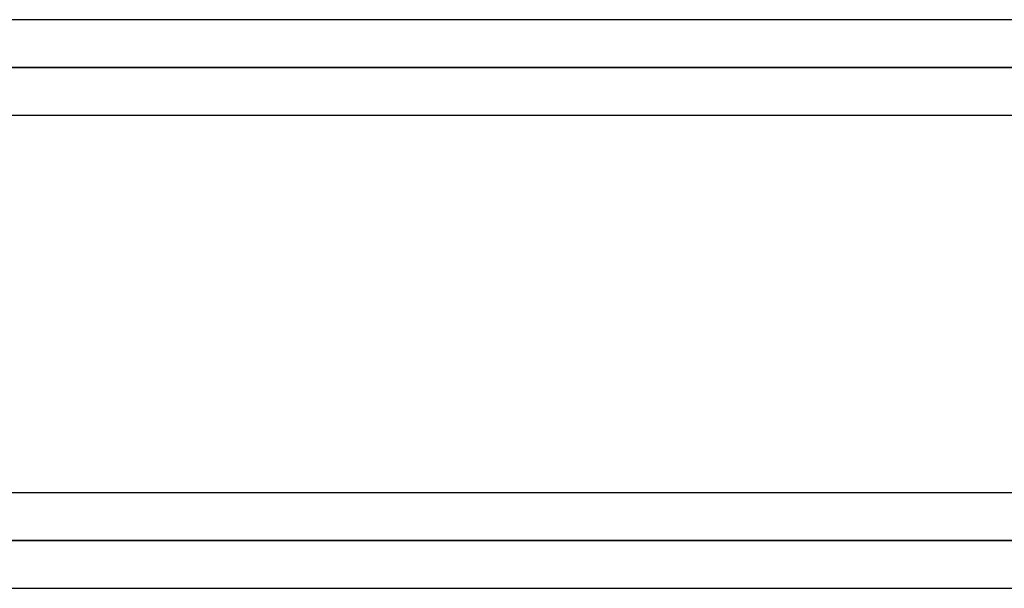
# Model space of a CAD drawing. Header units: millimetres. Extents: x -270 to 270, y -100 to 120.
# Tile 54 of 73: x 90 to 111, y 17 to 29. Entities that reach past the tile are written whole.
import ezdxf

# ---------------------------------------------------------------- set-up
doc = ezdxf.new("R2010")
doc.units = ezdxf.units.MM
doc.layers.add('MAIN-1', color=7, linetype='Continuous')
doc.layers.add('MAIN-2', color=7, linetype='Continuous')

msp = doc.modelspace()

# ---------------------------------------------------------------- linework, layer by layer
at = {"layer": 'MAIN-1'}
for p, q in [((152.508, 29.496), (-152.508, 29.496)), ((153.345, 28.489), (-153.345, 28.489)), ((-152.399, 27.481), (152.399, 27.481)), ((152.399, 19.496), (-152.399, 19.496)), ((153.345, 18.489), (-153.345, 18.489)), ((-152.399, 17.481), (152.399, 17.481))]:
    msp.add_line(p, q, dxfattribs=at)
at = {"layer": 'MAIN-2'}
for p, q in [((-153.345, 28.489), (153.345, 28.489)), ((151.835, 28.489), (-151.835, 28.489)), ((-151.835, 28.489), (151.835, 28.489)), ((-153.345, 18.489), (153.345, 18.489)), ((-152.013, 18.489), (152.013, 18.489)), ((152.013, 18.489), (55.81, 18.489))]:
    msp.add_line(p, q, dxfattribs=at)

doc.saveas('drawing.dxf')
